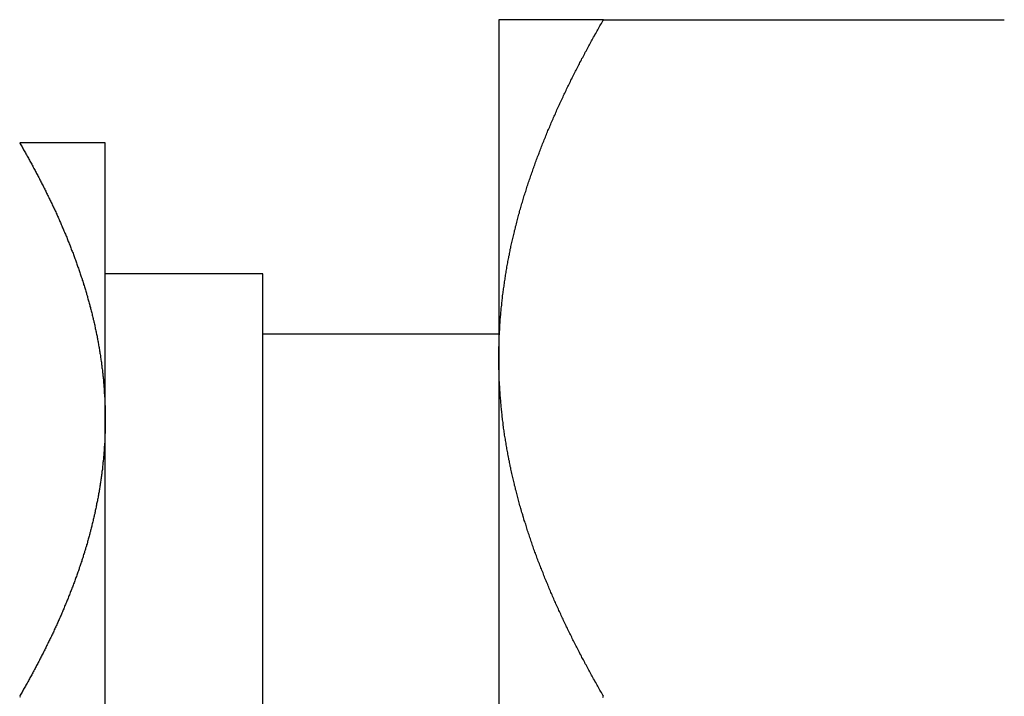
# Model space of a CAD drawing. Extents: x 7.6 to 27.1, y 2.7 to 20.5.
# Tile 12 of 136: x 14.194 to 14.694, y 3.551 to 3.894. Entities that reach past the tile are written whole.
import ezdxf

# ---------------------------------------------------------------- set-up
doc = ezdxf.new("R2010")
doc.units = 0
doc.layers.get('0').update_dxf_attribs({"linetype": 'CONTINUOUS'})

msp = doc.modelspace()

# ---------------------------------------------------------------- linework, layer by layer
at = {"color": 7, "linetype": 'CONTINUOUS'}
for p, q in [((14.43698, 3.89445), (14.43698, 3.72257)), ((14.49015, 3.89445), (14.6938, 3.89445)), ((14.23698, 3.69132), (14.23698, 3.83195)), ((14.31698, 3.7654), (14.23698, 3.7654)), ((14.31698, 3.73663), (14.31698, 3.7654)), ((14.31698, 3.336), (14.31698, 3.73663)), ((14.43698, 3.7347), (14.31698, 3.7347)), ((14.43698, 3.72257), (14.43698, 3.37882)), ((14.23698, 3.41007), (14.23698, 3.69132))]:
    msp.add_line(p, q, dxfattribs=at)
at = {"color": 7}
for points in [[(14.437, 3.72257, 0), (14.437, 3.72328, 0), (14.437, 3.72399, 0), (14.437, 3.7247, 0), (14.437, 3.72541, 0), (14.437, 3.72612, 0), (14.437, 3.72683, 0), (14.437, 3.72753, 0), (14.437, 3.72824, 0), (14.4371, 3.72895, 0), (14.4371, 3.72966, 0), (14.4371, 3.73036, 0), (14.4371, 3.73107, 0), (14.4371, 3.73178, 0), (14.4372, 3.73248, 0), (14.4372, 3.73319, 0), (14.4372, 3.73389, 0), (14.4373, 3.7346, 0), (14.4373, 3.7353, 0), (14.4373, 3.73601, 0), (14.4374, 3.73671, 0), (14.4374, 3.73742, 0), (14.4374, 3.73812, 0), (14.4375, 3.73883, 0), (14.4375, 3.73953, 0), (14.4376, 3.74023, 0), (14.4376, 3.74093, 0), (14.4377, 3.74164, 0), (14.4377, 3.74234, 0), (14.4378, 3.74304, 0), (14.4378, 3.74374, 0), (14.4379, 3.74444, 0), (14.438, 3.74514, 0), (14.438, 3.74585, 0), (14.4381, 3.74655, 0), (14.4382, 3.74725, 0), (14.4382, 3.74795, 0), (14.4383, 3.74865, 0), (14.4384, 3.74934, 0), (14.4384, 3.75004, 0), (14.4385, 3.75074, 0), (14.4386, 3.75144, 0), (14.4387, 3.75214, 0), (14.4388, 3.75284, 0), (14.4388, 3.75354, 0), (14.4389, 3.75423, 0), (14.439, 3.75493, 0), (14.4391, 3.75563, 0), (14.4392, 3.75632, 0), (14.4393, 3.75702, 0), (14.4394, 3.75772, 0), (14.4395, 3.75841, 0), (14.4396, 3.75911, 0), (14.4397, 3.7598, 0), (14.4398, 3.7605, 0), (14.4399, 3.76119, 0), (14.44, 3.76189, 0), (14.4401, 3.76258, 0), (14.4402, 3.76327, 0), (14.4403, 3.76397, 0), (14.4404, 3.76466, 0), (14.4405, 3.76535, 0), (14.4406, 3.76605, 0), (14.4407, 3.76674, 0), (14.4409, 3.76743, 0), (14.441, 3.76812, 0), (14.4411, 3.76882, 0), (14.4412, 3.76951, 0), (14.4414, 3.7702, 0), (14.4415, 3.77089, 0), (14.4416, 3.77158, 0), (14.4417, 3.77227, 0), (14.4419, 3.77296, 0), (14.442, 3.77365, 0), (14.4421, 3.77434, 0), (14.4423, 3.77503, 0), (14.4424, 3.77572, 0), (14.4426, 3.77641, 0), (14.4427, 3.7771, 0), (14.4428, 3.77779, 0), (14.443, 3.77847, 0), (14.4431, 3.77916, 0), (14.4433, 3.77985, 0), (14.4434, 3.78054, 0), (14.4436, 3.78122, 0), (14.4437, 3.78191, 0), (14.4439, 3.7826, 0), (14.4441, 3.78328, 0), (14.4442, 3.78397, 0), (14.4444, 3.78466, 0), (14.4445, 3.78534, 0), (14.4447, 3.78603, 0), (14.4449, 3.78671, 0), (14.445, 3.7874, 0), (14.4452, 3.78808, 0), (14.4454, 3.78877, 0), (14.4455, 3.78945, 0), (14.4457, 3.79014, 0), (14.4459, 3.79082, 0), (14.4461, 3.7915, 0), (14.4463, 3.79219, 0), (14.4464, 3.79287, 0), (14.4466, 3.79355, 0), (14.4468, 3.79423, 0), (14.447, 3.79492, 0), (14.4472, 3.7956, 0), (14.4474, 3.79628, 0), (14.4475, 3.79696, 0), (14.4477, 3.79764, 0), (14.4479, 3.79832, 0), (14.4481, 3.799, 0), (14.4483, 3.79969, 0), (14.4485, 3.80037, 0), (14.4487, 3.80105, 0), (14.4489, 3.80173, 0), (14.4491, 3.80241, 0), (14.4493, 3.80308, 0), (14.4495, 3.80376, 0), (14.4497, 3.80444, 0), (14.4499, 3.80512, 0), (14.4502, 3.8058, 0), (14.4504, 3.80648, 0), (14.4506, 3.80716, 0), (14.4508, 3.80783, 0), (14.451, 3.80851, 0), (14.4512, 3.80919, 0), (14.4514, 3.80987, 0), (14.4517, 3.81054, 0), (14.4519, 3.81122, 0), (14.4521, 3.8119, 0), (14.4523, 3.81257, 0), (14.4526, 3.81325, 0), (14.4528, 3.81392, 0), (14.453, 3.8146, 0), (14.4533, 3.81528, 0), (14.4535, 3.81595, 0), (14.4537, 3.81663, 0), (14.454, 3.8173, 0), (14.4542, 3.81798, 0), (14.4544, 3.81865, 0), (14.4547, 3.81932, 0), (14.4549, 3.82, 0), (14.4552, 3.82067, 0), (14.4554, 3.82134, 0), (14.4556, 3.82202, 0), (14.4559, 3.82269, 0), (14.4561, 3.82336, 0), (14.4564, 3.82403, 0), (14.4566, 3.82471, 0), (14.4569, 3.82538, 0), (14.4572, 3.82605, 0), (14.4574, 3.82672, 0), (14.4577, 3.82739, 0), (14.4579, 3.82806, 0), (14.4582, 3.82873, 0), (14.4584, 3.8294, 0), (14.4587, 3.83007, 0), (14.459, 3.83074, 0), (14.4592, 3.83141, 0), (14.4595, 3.83208, 0), (14.4598, 3.83275, 0), (14.46, 3.83341, 0), (14.4603, 3.83408, 0), (14.4606, 3.83475, 0), (14.4608, 3.83541, 0), (14.4611, 3.83608, 0), (14.4614, 3.83675, 0), (14.4617, 3.83741, 0), (14.4619, 3.83808, 0), (14.4622, 3.83874, 0), (14.4625, 3.83941, 0), (14.4628, 3.84007, 0), (14.4631, 3.84073, 0), (14.4633, 3.8414, 0), (14.4636, 3.84206, 0), (14.4639, 3.84272, 0), (14.4642, 3.84339, 0), (14.4645, 3.84405, 0), (14.4648, 3.84471, 0), (14.4651, 3.84537, 0), (14.4654, 3.84603, 0), (14.4657, 3.84669, 0), (14.466, 3.84735, 0), (14.4662, 3.84801, 0), (14.4665, 3.84867, 0), (14.4668, 3.84933, 0), (14.4671, 3.84998, 0), (14.4674, 3.85064, 0), (14.4677, 3.8513, 0), (14.468, 3.85195, 0), (14.4683, 3.85261, 0), (14.4686, 3.85327, 0), (14.4689, 3.85392, 0), (14.4693, 3.85457, 0), (14.4696, 3.85523, 0), (14.4699, 3.85588, 0), (14.4702, 3.85654, 0), (14.4705, 3.85719, 0), (14.4708, 3.85784, 0), (14.4711, 3.85849, 0), (14.4714, 3.85915, 0), (14.4717, 3.8598, 0), (14.4721, 3.86045, 0), (14.4724, 3.8611, 0), (14.4727, 3.86175, 0), (14.473, 3.8624, 0), (14.4733, 3.86305, 0), (14.4736, 3.8637, 0), (14.474, 3.86435, 0), (14.4743, 3.86499, 0), (14.4746, 3.86564, 0), (14.4749, 3.86629, 0), (14.4753, 3.86694, 0), (14.4756, 3.86758, 0), (14.4759, 3.86823, 0), (14.4762, 3.86888, 0), (14.4766, 3.86952, 0), (14.4769, 3.87017, 0), (14.4772, 3.87081, 0), (14.4776, 3.87146, 0), (14.4779, 3.8721, 0), (14.4782, 3.87275, 0), (14.4786, 3.87339, 0), (14.4789, 3.87403, 0), (14.4792, 3.87468, 0), (14.4796, 3.87532, 0), (14.4799, 3.87596, 0), (14.4803, 3.8766, 0), (14.4806, 3.87725, 0), (14.4809, 3.87789, 0), (14.4813, 3.87853, 0), (14.4816, 3.87917, 0), (14.482, 3.87981, 0), (14.4823, 3.88045, 0), (14.4827, 3.88109, 0), (14.483, 3.88173, 0), (14.4834, 3.88237, 0), (14.4837, 3.88301, 0), (14.4841, 3.88364, 0), (14.4844, 3.88428, 0), (14.4848, 3.88492, 0), (14.4851, 3.88556, 0), (14.4855, 3.88619, 0), (14.4858, 3.88683, 0), (14.4862, 3.88747, 0), (14.4865, 3.8881, 0), (14.4869, 3.88874, 0), (14.4873, 3.88937, 0), (14.4876, 3.89001, 0), (14.488, 3.89064, 0), (14.4883, 3.89128, 0), (14.4887, 3.89191, 0), (14.4891, 3.89255, 0), (14.4894, 3.89318, 0), (14.4898, 3.89381, 0), (14.4902, 3.89445, 0)], [(14.4902, 3.89445, 0), (14.4898, 3.89445, 0), (14.4894, 3.89445, 0), (14.4891, 3.89445, 0), (14.4887, 3.89445, 0), (14.4883, 3.89445, 0), (14.488, 3.89445, 0), (14.4876, 3.89445, 0), (14.4873, 3.89445, 0), (14.4869, 3.89445, 0), (14.4865, 3.89445, 0), (14.4862, 3.89445, 0), (14.4858, 3.89445, 0), (14.4855, 3.89445, 0), (14.4851, 3.89445, 0), (14.4848, 3.89445, 0), (14.4844, 3.89445, 0), (14.4841, 3.89445, 0), (14.4837, 3.89445, 0), (14.4834, 3.89445, 0), (14.483, 3.89445, 0), (14.4827, 3.89445, 0), (14.4823, 3.89445, 0), (14.482, 3.89445, 0), (14.4816, 3.89445, 0), (14.4813, 3.89445, 0), (14.4809, 3.89445, 0), (14.4806, 3.89445, 0), (14.4803, 3.89445, 0), (14.4799, 3.89445, 0), (14.4796, 3.89445, 0), (14.4792, 3.89445, 0), (14.4789, 3.89445, 0), (14.4786, 3.89445, 0), (14.4782, 3.89445, 0), (14.4779, 3.89445, 0), (14.4776, 3.89445, 0), (14.4772, 3.89445, 0), (14.4769, 3.89445, 0), (14.4766, 3.89445, 0), (14.4763, 3.89445, 0), (14.4759, 3.89445, 0), (14.4756, 3.89445, 0), (14.4753, 3.89445, 0), (14.4749, 3.89445, 0), (14.4746, 3.89445, 0), (14.4743, 3.89445, 0), (14.474, 3.89445, 0), (14.4737, 3.89445, 0), (14.4733, 3.89445, 0), (14.473, 3.89445, 0), (14.4727, 3.89445, 0), (14.4724, 3.89445, 0), (14.4721, 3.89445, 0), (14.4718, 3.89445, 0), (14.4714, 3.89445, 0), (14.4711, 3.89445, 0), (14.4708, 3.89445, 0), (14.4705, 3.89445, 0), (14.4702, 3.89445, 0), (14.4699, 3.89445, 0), (14.4696, 3.89445, 0), (14.4693, 3.89445, 0), (14.469, 3.89445, 0), (14.4687, 3.89445, 0), (14.4684, 3.89445, 0), (14.4681, 3.89445, 0), (14.4678, 3.89445, 0), (14.4675, 3.89445, 0), (14.4672, 3.89445, 0), (14.4669, 3.89445, 0), (14.4666, 3.89445, 0), (14.4663, 3.89445, 0), (14.466, 3.89445, 0), (14.4657, 3.89445, 0), (14.4654, 3.89445, 0), (14.4651, 3.89445, 0), (14.4649, 3.89445, 0), (14.4646, 3.89445, 0), (14.4643, 3.89445, 0), (14.464, 3.89445, 0), (14.4637, 3.89445, 0), (14.4634, 3.89445, 0), (14.4632, 3.89445, 0), (14.4629, 3.89445, 0), (14.4626, 3.89445, 0), (14.4623, 3.89445, 0), (14.462, 3.89445, 0), (14.4618, 3.89445, 0), (14.4615, 3.89445, 0), (14.4612, 3.89445, 0), (14.461, 3.89445, 0), (14.4607, 3.89445, 0), (14.4604, 3.89445, 0), (14.4601, 3.89445, 0), (14.4599, 3.89445, 0), (14.4596, 3.89445, 0), (14.4594, 3.89445, 0), (14.4591, 3.89445, 0), (14.4588, 3.89445, 0), (14.4586, 3.89445, 0), (14.4583, 3.89445, 0), (14.4581, 3.89445, 0), (14.4578, 3.89445, 0), (14.4576, 3.89445, 0), (14.4573, 3.89445, 0), (14.457, 3.89445, 0), (14.4568, 3.89445, 0), (14.4565, 3.89445, 0), (14.4563, 3.89445, 0), (14.4561, 3.89445, 0), (14.4558, 3.89445, 0), (14.4556, 3.89445, 0), (14.4553, 3.89445, 0), (14.4551, 3.89445, 0), (14.4548, 3.89445, 0), (14.4546, 3.89445, 0), (14.4544, 3.89445, 0), (14.4541, 3.89445, 0), (14.4539, 3.89445, 0), (14.4537, 3.89445, 0), (14.4534, 3.89445, 0), (14.4532, 3.89445, 0), (14.453, 3.89445, 0), (14.4527, 3.89445, 0), (14.4525, 3.89445, 0), (14.4523, 3.89445, 0), (14.4521, 3.89445, 0), (14.4519, 3.89445, 0), (14.4516, 3.89445, 0), (14.4514, 3.89445, 0), (14.4512, 3.89445, 0), (14.451, 3.89445, 0), (14.4508, 3.89445, 0), (14.4506, 3.89445, 0), (14.4503, 3.89445, 0), (14.4501, 3.89445, 0), (14.4499, 3.89445, 0), (14.4497, 3.89445, 0), (14.4495, 3.89445, 0), (14.4493, 3.89445, 0), (14.4491, 3.89445, 0), (14.4489, 3.89445, 0), (14.4487, 3.89445, 0), (14.4485, 3.89445, 0), (14.4483, 3.89445, 0), (14.4481, 3.89445, 0), (14.4479, 3.89445, 0), (14.4477, 3.89445, 0), (14.4475, 3.89445, 0), (14.4473, 3.89445, 0), (14.4472, 3.89445, 0), (14.447, 3.89445, 0), (14.4468, 3.89445, 0), (14.4466, 3.89445, 0), (14.4464, 3.89445, 0), (14.4462, 3.89445, 0), (14.4461, 3.89445, 0), (14.4459, 3.89445, 0), (14.4457, 3.89445, 0), (14.4455, 3.89445, 0), (14.4454, 3.89445, 0), (14.4452, 3.89445, 0), (14.445, 3.89445, 0), (14.4449, 3.89445, 0), (14.4447, 3.89445, 0), (14.4445, 3.89445, 0), (14.4444, 3.89445, 0), (14.4442, 3.89445, 0), (14.444, 3.89445, 0), (14.4439, 3.89445, 0), (14.4437, 3.89445, 0), (14.4436, 3.89445, 0), (14.4434, 3.89445, 0), (14.4433, 3.89445, 0), (14.4431, 3.89445, 0), (14.443, 3.89445, 0), (14.4428, 3.89445, 0), (14.4427, 3.89445, 0), (14.4425, 3.89445, 0), (14.4424, 3.89445, 0), (14.4423, 3.89445, 0), (14.4421, 3.89445, 0), (14.442, 3.89445, 0), (14.4418, 3.89445, 0), (14.4417, 3.89445, 0), (14.4416, 3.89445, 0), (14.4415, 3.89445, 0), (14.4413, 3.89445, 0), (14.4412, 3.89445, 0), (14.4411, 3.89445, 0), (14.441, 3.89445, 0), (14.4408, 3.89445, 0), (14.4407, 3.89445, 0), (14.4406, 3.89445, 0), (14.4405, 3.89445, 0), (14.4404, 3.89445, 0), (14.4403, 3.89445, 0), (14.4401, 3.89445, 0), (14.44, 3.89445, 0), (14.4399, 3.89445, 0), (14.4398, 3.89445, 0), (14.4397, 3.89445, 0), (14.4396, 3.89445, 0), (14.4395, 3.89445, 0), (14.4394, 3.89445, 0), (14.4393, 3.89445, 0), (14.4392, 3.89445, 0), (14.4391, 3.89445, 0), (14.4391, 3.89445, 0), (14.439, 3.89445, 0), (14.4389, 3.89445, 0), (14.4388, 3.89445, 0), (14.4387, 3.89445, 0), (14.4386, 3.89445, 0), (14.4386, 3.89445, 0), (14.4385, 3.89445, 0), (14.4384, 3.89445, 0), (14.4383, 3.89445, 0), (14.4383, 3.89445, 0), (14.4382, 3.89445, 0), (14.4381, 3.89445, 0), (14.4381, 3.89445, 0), (14.438, 3.89445, 0), (14.4379, 3.89445, 0), (14.4379, 3.89445, 0), (14.4378, 3.89445, 0), (14.4378, 3.89445, 0), (14.4377, 3.89445, 0), (14.4376, 3.89445, 0), (14.4376, 3.89445, 0), (14.4376, 3.89445, 0), (14.4375, 3.89445, 0), (14.4375, 3.89445, 0), (14.4374, 3.89445, 0), (14.4374, 3.89445, 0), (14.4373, 3.89445, 0), (14.4373, 3.89445, 0), (14.4373, 3.89445, 0), (14.4372, 3.89445, 0), (14.4372, 3.89445, 0), (14.4372, 3.89445, 0), (14.4371, 3.89445, 0), (14.4371, 3.89445, 0), (14.4371, 3.89445, 0), (14.4371, 3.89445, 0), (14.4371, 3.89445, 0), (14.437, 3.89445, 0), (14.437, 3.89445, 0), (14.437, 3.89445, 0), (14.437, 3.89445, 0), (14.437, 3.89445, 0), (14.437, 3.89445, 0), (14.437, 3.89445, 0), (14.437, 3.89445, 0), (14.437, 3.89445, 0)], [(14.1935, 3.83195, 0), (14.1938, 3.83143, 0), (14.1941, 3.83091, 0), (14.1944, 3.83039, 0), (14.1947, 3.82987, 0), (14.195, 3.82935, 0), (14.1952, 3.82883, 0), (14.1955, 3.82831, 0), (14.1958, 3.82779, 0), (14.1961, 3.82727, 0), (14.1964, 3.82675, 0), (14.1967, 3.82623, 0), (14.197, 3.82571, 0), (14.1973, 3.82519, 0), (14.1976, 3.82467, 0), (14.1979, 3.82415, 0), (14.1982, 3.82362, 0), (14.1985, 3.8231, 0), (14.1987, 3.82258, 0), (14.199, 3.82206, 0), (14.1993, 3.82154, 0), (14.1996, 3.82101, 0), (14.1999, 3.82049, 0), (14.2002, 3.81997, 0), (14.2004, 3.81945, 0), (14.2007, 3.81892, 0), (14.201, 3.8184, 0), (14.2013, 3.81787, 0), (14.2016, 3.81735, 0), (14.2018, 3.81683, 0), (14.2021, 3.8163, 0), (14.2024, 3.81578, 0), (14.2027, 3.81525, 0), (14.2029, 3.81473, 0), (14.2032, 3.8142, 0), (14.2035, 3.81368, 0), (14.2038, 3.81315, 0), (14.204, 3.81263, 0), (14.2043, 3.8121, 0), (14.2046, 3.81157, 0), (14.2048, 3.81105, 0), (14.2051, 3.81052, 0), (14.2054, 3.80999, 0), (14.2056, 3.80947, 0), (14.2059, 3.80894, 0), (14.2062, 3.80841, 0), (14.2064, 3.80788, 0), (14.2067, 3.80736, 0), (14.207, 3.80683, 0), (14.2072, 3.8063, 0), (14.2075, 3.80577, 0), (14.2077, 3.80524, 0), (14.208, 3.80471, 0), (14.2083, 3.80418, 0), (14.2085, 3.80365, 0), (14.2088, 3.80312, 0), (14.209, 3.80259, 0), (14.2093, 3.80206, 0), (14.2095, 3.80153, 0), (14.2098, 3.801, 0), (14.21, 3.80047, 0), (14.2103, 3.79994, 0), (14.2105, 3.79941, 0), (14.2108, 3.79887, 0), (14.211, 3.79834, 0), (14.2113, 3.79781, 0), (14.2115, 3.79728, 0), (14.2118, 3.79675, 0), (14.212, 3.79621, 0), (14.2123, 3.79568, 0), (14.2125, 3.79515, 0), (14.2127, 3.79461, 0), (14.213, 3.79408, 0), (14.2132, 3.79354, 0), (14.2135, 3.79301, 0), (14.2137, 3.79247, 0), (14.2139, 3.79194, 0), (14.2142, 3.7914, 0), (14.2144, 3.79087, 0), (14.2146, 3.79033, 0), (14.2149, 3.7898, 0), (14.2151, 3.78926, 0), (14.2153, 3.78872, 0), (14.2156, 3.78819, 0), (14.2158, 3.78765, 0), (14.216, 3.78711, 0), (14.2162, 3.78658, 0), (14.2165, 3.78604, 0), (14.2167, 3.7855, 0), (14.2169, 3.78496, 0), (14.2171, 3.78442, 0), (14.2174, 3.78388, 0), (14.2176, 3.78334, 0), (14.2178, 3.7828, 0), (14.218, 3.78227, 0), (14.2182, 3.78173, 0), (14.2184, 3.78119, 0), (14.2187, 3.78064, 0), (14.2189, 3.7801, 0), (14.2191, 3.77956, 0), (14.2193, 3.77902, 0), (14.2195, 3.77848, 0), (14.2197, 3.77794, 0), (14.2199, 3.7774, 0), (14.2201, 3.77685, 0), (14.2203, 3.77631, 0), (14.2206, 3.77577, 0), (14.2208, 3.77522, 0), (14.221, 3.77468, 0), (14.2212, 3.77414, 0), (14.2214, 3.77359, 0), (14.2216, 3.77305, 0), (14.2218, 3.7725, 0), (14.222, 3.77196, 0), (14.2222, 3.77141, 0), (14.2224, 3.77087, 0), (14.2226, 3.77032, 0), (14.2227, 3.76978, 0), (14.2229, 3.76923, 0), (14.2231, 3.76868, 0), (14.2233, 3.76814, 0), (14.2235, 3.76759, 0), (14.2237, 3.76704, 0), (14.2239, 3.76649, 0), (14.2241, 3.76595, 0), (14.2243, 3.7654, 0), (14.2244, 3.76485, 0), (14.2246, 3.7643, 0), (14.2248, 3.76375, 0), (14.225, 3.7632, 0), (14.2252, 3.76265, 0), (14.2253, 3.7621, 0), (14.2255, 3.76155, 0), (14.2257, 3.761, 0), (14.2259, 3.76045, 0), (14.226, 3.7599, 0), (14.2262, 3.75934, 0), (14.2264, 3.75879, 0), (14.2266, 3.75824, 0), (14.2267, 3.75769, 0), (14.2269, 3.75713, 0), (14.2271, 3.75658, 0), (14.2272, 3.75603, 0), (14.2274, 3.75547, 0), (14.2275, 3.75492, 0), (14.2277, 3.75436, 0), (14.2279, 3.75381, 0), (14.228, 3.75325, 0), (14.2282, 3.7527, 0), (14.2283, 3.75214, 0), (14.2285, 3.75159, 0), (14.2286, 3.75103, 0), (14.2288, 3.75047, 0), (14.229, 3.74992, 0), (14.2291, 3.74936, 0), (14.2292, 3.7488, 0), (14.2294, 3.74824, 0), (14.2295, 3.74768, 0), (14.2297, 3.74713, 0), (14.2298, 3.74657, 0), (14.23, 3.74601, 0), (14.2301, 3.74545, 0), (14.2303, 3.74489, 0), (14.2304, 3.74433, 0), (14.2305, 3.74377, 0), (14.2307, 3.7432, 0), (14.2308, 3.74264, 0), (14.2309, 3.74208, 0), (14.2311, 3.74152, 0), (14.2312, 3.74096, 0), (14.2313, 3.74039, 0), (14.2315, 3.73983, 0), (14.2316, 3.73927, 0), (14.2317, 3.7387, 0), (14.2318, 3.73814, 0), (14.2319, 3.73757, 0), (14.2321, 3.73701, 0), (14.2322, 3.73644, 0), (14.2323, 3.73588, 0), (14.2324, 3.73531, 0), (14.2325, 3.73474, 0), (14.2327, 3.73418, 0), (14.2328, 3.73361, 0), (14.2329, 3.73304, 0), (14.233, 3.73247, 0), (14.2331, 3.73191, 0), (14.2332, 3.73134, 0), (14.2333, 3.73077, 0), (14.2334, 3.7302, 0), (14.2335, 3.72963, 0), (14.2336, 3.72906, 0), (14.2337, 3.72849, 0), (14.2338, 3.72792, 0), (14.2339, 3.72735, 0), (14.234, 3.72677, 0), (14.2341, 3.7262, 0), (14.2342, 3.72563, 0), (14.2343, 3.72506, 0), (14.2344, 3.72448, 0), (14.2345, 3.72391, 0), (14.2346, 3.72333, 0), (14.2346, 3.72276, 0), (14.2347, 3.72218, 0), (14.2348, 3.72161, 0), (14.2349, 3.72103, 0), (14.235, 3.72045, 0), (14.235, 3.71988, 0), (14.2351, 3.7193, 0), (14.2352, 3.71872, 0), (14.2353, 3.71815, 0), (14.2353, 3.71757, 0), (14.2354, 3.71699, 0), (14.2355, 3.71641, 0), (14.2356, 3.71583, 0), (14.2356, 3.71525, 0), (14.2357, 3.71467, 0), (14.2357, 3.71409, 0), (14.2358, 3.71351, 0), (14.2359, 3.71293, 0), (14.2359, 3.71235, 0), (14.236, 3.71177, 0), (14.236, 3.71119, 0), (14.2361, 3.7106, 0), (14.2361, 3.71002, 0), (14.2362, 3.70944, 0), (14.2362, 3.70886, 0), (14.2363, 3.70828, 0), (14.2363, 3.70769, 0), (14.2364, 3.70711, 0), (14.2364, 3.70653, 0), (14.2365, 3.70594, 0), (14.2365, 3.70536, 0), (14.2365, 3.70478, 0), (14.2366, 3.70419, 0), (14.2366, 3.70361, 0), (14.2366, 3.70302, 0), (14.2367, 3.70244, 0), (14.2367, 3.70185, 0), (14.2367, 3.70127, 0), (14.2368, 3.70069, 0), (14.2368, 3.7001, 0), (14.2368, 3.69952, 0), (14.2368, 3.69893, 0), (14.2369, 3.69835, 0), (14.2369, 3.69776, 0), (14.2369, 3.69717, 0), (14.2369, 3.69659, 0), (14.2369, 3.696, 0), (14.2369, 3.69542, 0), (14.2369, 3.69483, 0), (14.237, 3.69425, 0), (14.237, 3.69366, 0), (14.237, 3.69308, 0), (14.237, 3.69249, 0), (14.237, 3.69191, 0), (14.237, 3.69132, 0)], [(14.237, 3.83195, 0), (14.237, 3.83195, 0), (14.237, 3.83195, 0), (14.237, 3.83195, 0), (14.237, 3.83195, 0), (14.237, 3.83195, 0), (14.2369, 3.83195, 0), (14.2369, 3.83195, 0), (14.2369, 3.83195, 0), (14.2369, 3.83195, 0), (14.2369, 3.83195, 0), (14.2369, 3.83195, 0), (14.2369, 3.83195, 0), (14.2368, 3.83195, 0), (14.2368, 3.83195, 0), (14.2368, 3.83195, 0), (14.2368, 3.83195, 0), (14.2367, 3.83195, 0), (14.2367, 3.83195, 0), (14.2367, 3.83195, 0), (14.2367, 3.83195, 0), (14.2366, 3.83195, 0), (14.2366, 3.83195, 0), (14.2366, 3.83195, 0), (14.2365, 3.83195, 0), (14.2365, 3.83195, 0), (14.2364, 3.83195, 0), (14.2364, 3.83195, 0), (14.2364, 3.83195, 0), (14.2363, 3.83195, 0), (14.2363, 3.83195, 0), (14.2362, 3.83195, 0), (14.2362, 3.83195, 0), (14.2361, 3.83195, 0), (14.2361, 3.83195, 0), (14.236, 3.83195, 0), (14.2359, 3.83195, 0), (14.2359, 3.83195, 0), (14.2358, 3.83195, 0), (14.2358, 3.83195, 0), (14.2357, 3.83195, 0), (14.2356, 3.83195, 0), (14.2356, 3.83195, 0), (14.2355, 3.83195, 0), (14.2355, 3.83195, 0), (14.2354, 3.83195, 0), (14.2353, 3.83195, 0), (14.2352, 3.83195, 0), (14.2352, 3.83195, 0), (14.2351, 3.83195, 0), (14.235, 3.83195, 0), (14.2349, 3.83195, 0), (14.2349, 3.83195, 0), (14.2348, 3.83195, 0), (14.2347, 3.83195, 0), (14.2346, 3.83195, 0), (14.2345, 3.83195, 0), (14.2344, 3.83195, 0), (14.2344, 3.83195, 0), (14.2343, 3.83195, 0), (14.2342, 3.83195, 0), (14.2341, 3.83195, 0), (14.234, 3.83195, 0), (14.2339, 3.83195, 0), (14.2338, 3.83195, 0), (14.2337, 3.83195, 0), (14.2336, 3.83195, 0), (14.2335, 3.83195, 0), (14.2334, 3.83195, 0), (14.2333, 3.83195, 0), (14.2332, 3.83195, 0), (14.2331, 3.83195, 0), (14.233, 3.83195, 0), (14.2329, 3.83195, 0), (14.2327, 3.83195, 0), (14.2326, 3.83195, 0), (14.2325, 3.83195, 0), (14.2324, 3.83195, 0), (14.2323, 3.83195, 0), (14.2322, 3.83195, 0), (14.2321, 3.83195, 0), (14.2319, 3.83195, 0), (14.2318, 3.83195, 0), (14.2317, 3.83195, 0), (14.2316, 3.83195, 0), (14.2314, 3.83195, 0), (14.2313, 3.83195, 0), (14.2312, 3.83195, 0), (14.231, 3.83195, 0), (14.2309, 3.83195, 0), (14.2308, 3.83195, 0), (14.2307, 3.83195, 0), (14.2305, 3.83195, 0), (14.2304, 3.83195, 0), (14.2302, 3.83195, 0), (14.2301, 3.83195, 0), (14.23, 3.83195, 0), (14.2298, 3.83195, 0), (14.2297, 3.83195, 0), (14.2295, 3.83195, 0), (14.2294, 3.83195, 0), (14.2292, 3.83195, 0), (14.2291, 3.83195, 0), (14.2289, 3.83195, 0), (14.2288, 3.83195, 0), (14.2286, 3.83195, 0), (14.2285, 3.83195, 0), (14.2283, 3.83195, 0), (14.2282, 3.83195, 0), (14.228, 3.83195, 0), (14.2279, 3.83195, 0), (14.2277, 3.83195, 0), (14.2275, 3.83195, 0), (14.2274, 3.83195, 0), (14.2272, 3.83195, 0), (14.227, 3.83195, 0), (14.2269, 3.83195, 0), (14.2267, 3.83195, 0), (14.2265, 3.83195, 0), (14.2264, 3.83195, 0), (14.2262, 3.83195, 0), (14.226, 3.83195, 0), (14.2258, 3.83195, 0), (14.2257, 3.83195, 0), (14.2255, 3.83195, 0), (14.2253, 3.83195, 0), (14.2251, 3.83195, 0), (14.225, 3.83195, 0), (14.2248, 3.83195, 0), (14.2246, 3.83195, 0), (14.2244, 3.83195, 0), (14.2242, 3.83195, 0), (14.224, 3.83195, 0), (14.2238, 3.83195, 0), (14.2237, 3.83195, 0), (14.2235, 3.83195, 0), (14.2233, 3.83195, 0), (14.2231, 3.83195, 0), (14.2229, 3.83195, 0), (14.2227, 3.83195, 0), (14.2225, 3.83195, 0), (14.2223, 3.83195, 0), (14.2221, 3.83195, 0), (14.2219, 3.83195, 0), (14.2217, 3.83195, 0), (14.2215, 3.83195, 0), (14.2213, 3.83195, 0), (14.2211, 3.83195, 0), (14.2209, 3.83195, 0), (14.2207, 3.83195, 0), (14.2205, 3.83195, 0), (14.2203, 3.83195, 0), (14.22, 3.83195, 0), (14.2198, 3.83195, 0), (14.2196, 3.83195, 0), (14.2194, 3.83195, 0), (14.2192, 3.83195, 0), (14.219, 3.83195, 0), (14.2188, 3.83195, 0), (14.2185, 3.83195, 0), (14.2183, 3.83195, 0), (14.2181, 3.83195, 0), (14.2179, 3.83195, 0), (14.2177, 3.83195, 0), (14.2174, 3.83195, 0), (14.2172, 3.83195, 0), (14.217, 3.83195, 0), (14.2168, 3.83195, 0), (14.2165, 3.83195, 0), (14.2163, 3.83195, 0), (14.2161, 3.83195, 0), (14.2159, 3.83195, 0), (14.2156, 3.83195, 0), (14.2154, 3.83195, 0), (14.2152, 3.83195, 0), (14.2149, 3.83195, 0), (14.2147, 3.83195, 0), (14.2145, 3.83195, 0), (14.2142, 3.83195, 0), (14.214, 3.83195, 0), (14.2137, 3.83195, 0), (14.2135, 3.83195, 0), (14.2133, 3.83195, 0), (14.213, 3.83195, 0), (14.2128, 3.83195, 0), (14.2125, 3.83195, 0), (14.2123, 3.83195, 0), (14.2121, 3.83195, 0), (14.2118, 3.83195, 0), (14.2116, 3.83195, 0), (14.2113, 3.83195, 0), (14.2111, 3.83195, 0), (14.2108, 3.83195, 0), (14.2106, 3.83195, 0), (14.2103, 3.83195, 0), (14.2101, 3.83195, 0), (14.2098, 3.83195, 0), (14.2096, 3.83195, 0), (14.2093, 3.83195, 0), (14.209, 3.83195, 0), (14.2088, 3.83195, 0), (14.2085, 3.83195, 0), (14.2083, 3.83195, 0), (14.208, 3.83195, 0), (14.2078, 3.83195, 0), (14.2075, 3.83195, 0), (14.2072, 3.83195, 0), (14.207, 3.83195, 0), (14.2067, 3.83195, 0), (14.2064, 3.83195, 0), (14.2062, 3.83195, 0), (14.2059, 3.83195, 0), (14.2056, 3.83195, 0), (14.2054, 3.83195, 0), (14.2051, 3.83195, 0), (14.2048, 3.83195, 0), (14.2046, 3.83195, 0), (14.2043, 3.83195, 0), (14.204, 3.83195, 0), (14.2038, 3.83195, 0), (14.2035, 3.83195, 0), (14.2032, 3.83195, 0), (14.2029, 3.83195, 0), (14.2027, 3.83195, 0), (14.2024, 3.83195, 0), (14.2021, 3.83195, 0), (14.2018, 3.83195, 0), (14.2016, 3.83195, 0), (14.2013, 3.83195, 0), (14.201, 3.83195, 0), (14.2007, 3.83195, 0), (14.2004, 3.83195, 0), (14.2002, 3.83195, 0), (14.1999, 3.83195, 0), (14.1996, 3.83195, 0), (14.1993, 3.83195, 0), (14.199, 3.83195, 0), (14.1987, 3.83195, 0), (14.1984, 3.83195, 0), (14.1982, 3.83195, 0), (14.1979, 3.83195, 0), (14.1976, 3.83195, 0), (14.1973, 3.83195, 0), (14.197, 3.83195, 0), (14.1967, 3.83195, 0), (14.1964, 3.83195, 0), (14.1961, 3.83195, 0), (14.1958, 3.83195, 0), (14.1955, 3.83195, 0), (14.1952, 3.83195, 0), (14.195, 3.83195, 0), (14.1947, 3.83195, 0), (14.1944, 3.83195, 0), (14.1941, 3.83195, 0), (14.1938, 3.83195, 0), (14.1935, 3.83195, 0)], [(14.4902, 3.5507, 0), (14.4898, 3.55133, 0), (14.4894, 3.55196, 0), (14.4891, 3.5526, 0), (14.4887, 3.55323, 0), (14.4883, 3.55387, 0), (14.488, 3.5545, 0), (14.4876, 3.55514, 0), (14.4873, 3.55577, 0), (14.4869, 3.55641, 0), (14.4865, 3.55704, 0), (14.4862, 3.55768, 0), (14.4858, 3.55832, 0), (14.4855, 3.55895, 0), (14.4851, 3.55959, 0), (14.4848, 3.56023, 0), (14.4844, 3.56087, 0), (14.4841, 3.5615, 0), (14.4837, 3.56214, 0), (14.4834, 3.56278, 0), (14.483, 3.56342, 0), (14.4827, 3.56406, 0), (14.4823, 3.5647, 0), (14.482, 3.56533, 0), (14.4816, 3.56597, 0), (14.4813, 3.56661, 0), (14.4809, 3.56725, 0), (14.4806, 3.56789, 0), (14.4803, 3.56853, 0), (14.4799, 3.56917, 0), (14.4796, 3.56981, 0), (14.4792, 3.57046, 0), (14.4789, 3.5711, 0), (14.4786, 3.57174, 0), (14.4782, 3.57238, 0), (14.4779, 3.57302, 0), (14.4776, 3.57367, 0), (14.4772, 3.57431, 0), (14.4769, 3.57495, 0), (14.4766, 3.57559, 0), (14.4763, 3.57624, 0), (14.4759, 3.57688, 0), (14.4756, 3.57753, 0), (14.4753, 3.57817, 0), (14.4749, 3.57881, 0), (14.4746, 3.57946, 0), (14.4743, 3.5801, 0), (14.474, 3.58075, 0), (14.4737, 3.5814, 0), (14.4733, 3.58204, 0), (14.473, 3.58269, 0), (14.4727, 3.58333, 0), (14.4724, 3.58398, 0), (14.4721, 3.58463, 0), (14.4718, 3.58528, 0), (14.4714, 3.58592, 0), (14.4711, 3.58657, 0), (14.4708, 3.58722, 0), (14.4705, 3.58787, 0), (14.4702, 3.58852, 0), (14.4699, 3.58917, 0), (14.4696, 3.58982, 0), (14.4693, 3.59047, 0), (14.469, 3.59112, 0), (14.4687, 3.59177, 0), (14.4684, 3.59242, 0), (14.4681, 3.59307, 0), (14.4678, 3.59372, 0), (14.4675, 3.59437, 0), (14.4672, 3.59502, 0), (14.4669, 3.59567, 0), (14.4666, 3.59633, 0), (14.4663, 3.59698, 0), (14.466, 3.59763, 0), (14.4657, 3.59828, 0), (14.4654, 3.59894, 0), (14.4651, 3.59959, 0), (14.4649, 3.60025, 0), (14.4646, 3.6009, 0), (14.4643, 3.60156, 0), (14.464, 3.60221, 0), (14.4637, 3.60287, 0), (14.4634, 3.60352, 0), (14.4632, 3.60418, 0), (14.4629, 3.60483, 0), (14.4626, 3.60549, 0), (14.4623, 3.60615, 0), (14.462, 3.60681, 0), (14.4618, 3.60746, 0), (14.4615, 3.60812, 0), (14.4612, 3.60878, 0), (14.461, 3.60944, 0), (14.4607, 3.6101, 0), (14.4604, 3.61076, 0), (14.4601, 3.61142, 0), (14.4599, 3.61208, 0), (14.4596, 3.61274, 0), (14.4594, 3.6134, 0), (14.4591, 3.61406, 0), (14.4588, 3.61472, 0), (14.4586, 3.61538, 0), (14.4583, 3.61604, 0), (14.4581, 3.6167, 0), (14.4578, 3.61737, 0), (14.4576, 3.61803, 0), (14.4573, 3.61869, 0), (14.457, 3.61936, 0), (14.4568, 3.62002, 0), (14.4565, 3.62069, 0), (14.4563, 3.62135, 0), (14.4561, 3.62202, 0), (14.4558, 3.62268, 0), (14.4556, 3.62335, 0), (14.4553, 3.62401, 0), (14.4551, 3.62468, 0), (14.4548, 3.62535, 0), (14.4546, 3.62601, 0), (14.4544, 3.62668, 0), (14.4541, 3.62735, 0), (14.4539, 3.62802, 0), (14.4537, 3.62868, 0), (14.4534, 3.62935, 0), (14.4532, 3.63002, 0), (14.453, 3.63069, 0), (14.4527, 3.63136, 0), (14.4525, 3.63203, 0), (14.4523, 3.6327, 0), (14.4521, 3.63337, 0), (14.4519, 3.63405, 0), (14.4516, 3.63472, 0), (14.4514, 3.63539, 0), (14.4512, 3.63606, 0), (14.451, 3.63673, 0), (14.4508, 3.63741, 0), (14.4506, 3.63808, 0), (14.4503, 3.63876, 0), (14.4501, 3.63943, 0), (14.4499, 3.6401, 0), (14.4497, 3.64078, 0), (14.4495, 3.64146, 0), (14.4493, 3.64213, 0), (14.4491, 3.64281, 0), (14.4489, 3.64348, 0), (14.4487, 3.64416, 0), (14.4485, 3.64484, 0), (14.4483, 3.64552, 0), (14.4481, 3.64619, 0), (14.4479, 3.64687, 0), (14.4477, 3.64755, 0), (14.4475, 3.64823, 0), (14.4473, 3.64891, 0), (14.4472, 3.64959, 0), (14.447, 3.65027, 0), (14.4468, 3.65095, 0), (14.4466, 3.65163, 0), (14.4464, 3.65232, 0), (14.4462, 3.653, 0), (14.4461, 3.65368, 0), (14.4459, 3.65436, 0), (14.4457, 3.65505, 0), (14.4455, 3.65573, 0), (14.4454, 3.65642, 0), (14.4452, 3.6571, 0), (14.445, 3.65779, 0), (14.4449, 3.65847, 0), (14.4447, 3.65916, 0), (14.4445, 3.65984, 0), (14.4444, 3.66053, 0), (14.4442, 3.66122, 0), (14.444, 3.66191, 0), (14.4439, 3.66259, 0), (14.4437, 3.66328, 0), (14.4436, 3.66397, 0), (14.4434, 3.66466, 0), (14.4433, 3.66535, 0), (14.4431, 3.66604, 0), (14.443, 3.66673, 0), (14.4428, 3.66742, 0), (14.4427, 3.66811, 0), (14.4425, 3.66881, 0), (14.4424, 3.6695, 0), (14.4423, 3.67019, 0), (14.4421, 3.67088, 0), (14.442, 3.67158, 0), (14.4418, 3.67227, 0), (14.4417, 3.67297, 0), (14.4416, 3.67366, 0), (14.4415, 3.67436, 0), (14.4413, 3.67505, 0), (14.4412, 3.67575, 0), (14.4411, 3.67645, 0), (14.441, 3.67714, 0), (14.4408, 3.67784, 0), (14.4407, 3.67854, 0), (14.4406, 3.67924, 0), (14.4405, 3.67994, 0), (14.4404, 3.68064, 0), (14.4403, 3.68134, 0), (14.4401, 3.68204, 0), (14.44, 3.68274, 0), (14.4399, 3.68344, 0), (14.4398, 3.68415, 0), (14.4397, 3.68485, 0), (14.4396, 3.68555, 0), (14.4395, 3.68626, 0), (14.4394, 3.68696, 0), (14.4393, 3.68767, 0), (14.4392, 3.68837, 0), (14.4391, 3.68908, 0), (14.4391, 3.68978, 0), (14.439, 3.69049, 0), (14.4389, 3.6912, 0), (14.4388, 3.69191, 0), (14.4387, 3.69261, 0), (14.4386, 3.69332, 0), (14.4386, 3.69403, 0), (14.4385, 3.69474, 0), (14.4384, 3.69545, 0), (14.4383, 3.69616, 0), (14.4383, 3.69687, 0), (14.4382, 3.69758, 0), (14.4381, 3.69829, 0), (14.4381, 3.699, 0), (14.438, 3.69971, 0), (14.4379, 3.70042, 0), (14.4379, 3.70114, 0), (14.4378, 3.70185, 0), (14.4378, 3.70256, 0), (14.4377, 3.70327, 0), (14.4376, 3.70399, 0), (14.4376, 3.7047, 0), (14.4376, 3.70541, 0), (14.4375, 3.70613, 0), (14.4375, 3.70684, 0), (14.4374, 3.70755, 0), (14.4374, 3.70827, 0), (14.4373, 3.70898, 0), (14.4373, 3.7097, 0), (14.4373, 3.71041, 0), (14.4372, 3.71113, 0), (14.4372, 3.71184, 0), (14.4372, 3.71255, 0), (14.4371, 3.71327, 0), (14.4371, 3.71399, 0), (14.4371, 3.7147, 0), (14.4371, 3.71542, 0), (14.4371, 3.71613, 0), (14.437, 3.71685, 0), (14.437, 3.71756, 0), (14.437, 3.71828, 0), (14.437, 3.71899, 0), (14.437, 3.71971, 0), (14.437, 3.72042, 0), (14.437, 3.72114, 0), (14.437, 3.72186, 0), (14.437, 3.72257, 0)], [(14.237, 3.69132, 0), (14.237, 3.69074, 0), (14.237, 3.69016, 0), (14.237, 3.68958, 0), (14.237, 3.689, 0), (14.237, 3.68842, 0), (14.2369, 3.68784, 0), (14.2369, 3.68726, 0), (14.2369, 3.68668, 0), (14.2369, 3.6861, 0), (14.2369, 3.68552, 0), (14.2369, 3.68494, 0), (14.2369, 3.68437, 0), (14.2368, 3.68379, 0), (14.2368, 3.68321, 0), (14.2368, 3.68263, 0), (14.2368, 3.68206, 0), (14.2367, 3.68148, 0), (14.2367, 3.6809, 0), (14.2367, 3.68033, 0), (14.2367, 3.67975, 0), (14.2366, 3.67917, 0), (14.2366, 3.6786, 0), (14.2366, 3.67802, 0), (14.2365, 3.67745, 0), (14.2365, 3.67687, 0), (14.2364, 3.6763, 0), (14.2364, 3.67572, 0), (14.2364, 3.67515, 0), (14.2363, 3.67457, 0), (14.2363, 3.674, 0), (14.2362, 3.67342, 0), (14.2362, 3.67285, 0), (14.2361, 3.67228, 0), (14.2361, 3.6717, 0), (14.236, 3.67113, 0), (14.2359, 3.67056, 0), (14.2359, 3.66999, 0), (14.2358, 3.66941, 0), (14.2358, 3.66884, 0), (14.2357, 3.66827, 0), (14.2356, 3.6677, 0), (14.2356, 3.66713, 0), (14.2355, 3.66656, 0), (14.2355, 3.66599, 0), (14.2354, 3.66542, 0), (14.2353, 3.66485, 0), (14.2352, 3.66427, 0), (14.2352, 3.66371, 0), (14.2351, 3.66314, 0), (14.235, 3.66257, 0), (14.2349, 3.662, 0), (14.2349, 3.66143, 0), (14.2348, 3.66086, 0), (14.2347, 3.66029, 0), (14.2346, 3.65972, 0), (14.2345, 3.65915, 0), (14.2344, 3.65859, 0), (14.2344, 3.65802, 0), (14.2343, 3.65745, 0), (14.2342, 3.65688, 0), (14.2341, 3.65632, 0), (14.234, 3.65575, 0), (14.2339, 3.65518, 0), (14.2338, 3.65462, 0), (14.2337, 3.65405, 0), (14.2336, 3.65348, 0), (14.2335, 3.65292, 0), (14.2334, 3.65235, 0), (14.2333, 3.65179, 0), (14.2332, 3.65122, 0), (14.2331, 3.65066, 0), (14.233, 3.65009, 0), (14.2329, 3.64953, 0), (14.2327, 3.64896, 0), (14.2326, 3.6484, 0), (14.2325, 3.64784, 0), (14.2324, 3.64727, 0), (14.2323, 3.64671, 0), (14.2322, 3.64614, 0), (14.2321, 3.64558, 0), (14.2319, 3.64502, 0), (14.2318, 3.64446, 0), (14.2317, 3.64389, 0), (14.2316, 3.64333, 0), (14.2314, 3.64277, 0), (14.2313, 3.64221, 0), (14.2312, 3.64165, 0), (14.231, 3.64108, 0), (14.2309, 3.64052, 0), (14.2308, 3.63996, 0), (14.2307, 3.6394, 0), (14.2305, 3.63884, 0), (14.2304, 3.63828, 0), (14.2302, 3.63772, 0), (14.2301, 3.63716, 0), (14.23, 3.6366, 0), (14.2298, 3.63604, 0), (14.2297, 3.63548, 0), (14.2295, 3.63492, 0), (14.2294, 3.63436, 0), (14.2292, 3.6338, 0), (14.2291, 3.63325, 0), (14.2289, 3.63269, 0), (14.2288, 3.63213, 0), (14.2286, 3.63157, 0), (14.2285, 3.63101, 0), (14.2283, 3.63046, 0), (14.2282, 3.6299, 0), (14.228, 3.62934, 0), (14.2279, 3.62878, 0), (14.2277, 3.62823, 0), (14.2275, 3.62767, 0), (14.2274, 3.62711, 0), (14.2272, 3.62656, 0), (14.227, 3.626, 0), (14.2269, 3.62545, 0), (14.2267, 3.62489, 0), (14.2265, 3.62433, 0), (14.2264, 3.62378, 0), (14.2262, 3.62322, 0), (14.226, 3.62267, 0), (14.2258, 3.62211, 0), (14.2257, 3.62156, 0), (14.2255, 3.62101, 0), (14.2253, 3.62045, 0), (14.2251, 3.6199, 0), (14.225, 3.61934, 0), (14.2248, 3.61879, 0), (14.2246, 3.61824, 0), (14.2244, 3.61768, 0), (14.2242, 3.61713, 0), (14.224, 3.61658, 0), (14.2238, 3.61602, 0), (14.2237, 3.61547, 0), (14.2235, 3.61492, 0), (14.2233, 3.61437, 0), (14.2231, 3.61381, 0), (14.2229, 3.61326, 0), (14.2227, 3.61271, 0), (14.2225, 3.61216, 0), (14.2223, 3.61161, 0), (14.2221, 3.61106, 0), (14.2219, 3.61051, 0), (14.2217, 3.60996, 0), (14.2215, 3.6094, 0), (14.2213, 3.60885, 0), (14.2211, 3.6083, 0), (14.2209, 3.60776, 0), (14.2207, 3.60721, 0), (14.2205, 3.60666, 0), (14.2203, 3.60611, 0), (14.22, 3.60556, 0), (14.2198, 3.60501, 0), (14.2196, 3.60446, 0), (14.2194, 3.60391, 0), (14.2192, 3.60337, 0), (14.219, 3.60282, 0), (14.2188, 3.60227, 0), (14.2185, 3.60172, 0), (14.2183, 3.60118, 0), (14.2181, 3.60063, 0), (14.2179, 3.60009, 0), (14.2177, 3.59954, 0), (14.2174, 3.59899, 0), (14.2172, 3.59845, 0), (14.217, 3.5979, 0), (14.2168, 3.59736, 0), (14.2165, 3.59681, 0), (14.2163, 3.59627, 0), (14.2161, 3.59573, 0), (14.2159, 3.59518, 0), (14.2156, 3.59464, 0), (14.2154, 3.5941, 0), (14.2152, 3.59356, 0), (14.2149, 3.59301, 0), (14.2147, 3.59247, 0), (14.2145, 3.59193, 0), (14.2142, 3.59139, 0), (14.214, 3.59085, 0), (14.2137, 3.59031, 0), (14.2135, 3.58977, 0), (14.2133, 3.58923, 0), (14.213, 3.58869, 0), (14.2128, 3.58815, 0), (14.2125, 3.58761, 0), (14.2123, 3.58707, 0), (14.2121, 3.58654, 0), (14.2118, 3.586, 0), (14.2116, 3.58546, 0), (14.2113, 3.58492, 0), (14.2111, 3.58439, 0), (14.2108, 3.58385, 0), (14.2106, 3.58332, 0), (14.2103, 3.58278, 0), (14.2101, 3.58225, 0), (14.2098, 3.58171, 0), (14.2096, 3.58118, 0), (14.2093, 3.58064, 0), (14.209, 3.58011, 0), (14.2088, 3.57958, 0), (14.2085, 3.57904, 0), (14.2083, 3.57851, 0), (14.208, 3.57798, 0), (14.2078, 3.57745, 0), (14.2075, 3.57692, 0), (14.2072, 3.57638, 0), (14.207, 3.57585, 0), (14.2067, 3.57532, 0), (14.2064, 3.57479, 0), (14.2062, 3.57426, 0), (14.2059, 3.57373, 0), (14.2056, 3.5732, 0), (14.2054, 3.57267, 0), (14.2051, 3.57214, 0), (14.2048, 3.57161, 0), (14.2046, 3.57109, 0), (14.2043, 3.57056, 0), (14.204, 3.57003, 0), (14.2038, 3.5695, 0), (14.2035, 3.56898, 0), (14.2032, 3.56845, 0), (14.2029, 3.56792, 0), (14.2027, 3.5674, 0), (14.2024, 3.56687, 0), (14.2021, 3.56634, 0), (14.2018, 3.56582, 0), (14.2016, 3.56529, 0), (14.2013, 3.56477, 0), (14.201, 3.56424, 0), (14.2007, 3.56372, 0), (14.2004, 3.56319, 0), (14.2002, 3.56267, 0), (14.1999, 3.56215, 0), (14.1996, 3.56162, 0), (14.1993, 3.5611, 0), (14.199, 3.56058, 0), (14.1987, 3.56006, 0), (14.1984, 3.55953, 0), (14.1982, 3.55901, 0), (14.1979, 3.55849, 0), (14.1976, 3.55797, 0), (14.1973, 3.55745, 0), (14.197, 3.55693, 0), (14.1967, 3.55641, 0), (14.1964, 3.55589, 0), (14.1961, 3.55537, 0), (14.1958, 3.55485, 0), (14.1955, 3.55433, 0), (14.1952, 3.55381, 0), (14.195, 3.55329, 0), (14.1947, 3.55277, 0), (14.1944, 3.55225, 0), (14.1941, 3.55173, 0), (14.1938, 3.55121, 0), (14.1935, 3.5507, 0)], [(14.1935, 3.5507, 0), (14.1938, 3.55018, 0)], [(14.4898, 3.55006, 0), (14.4902, 3.5507, 0)]]:
    msp.add_polyline3d(points, dxfattribs=at)

doc.saveas('drawing.dxf')
